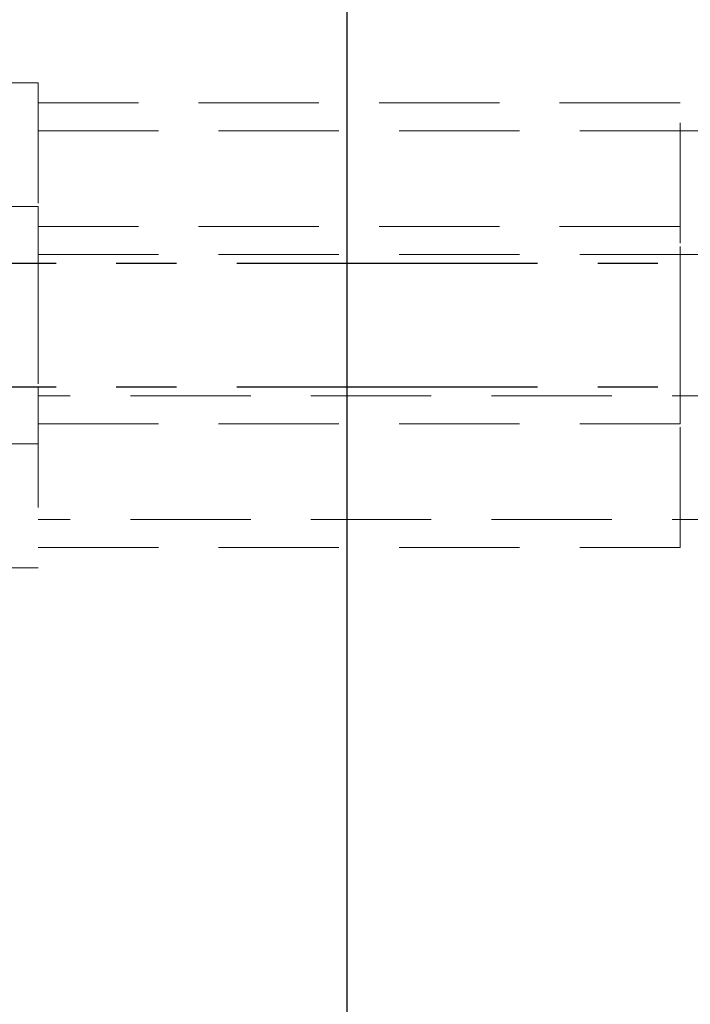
# Model space of a CAD drawing. Header units: millimetres. Extents: x -35 to 321, y -57 to 75.
# Tile 5 of 95: x 96 to 104, y 0 to 13. Entities that reach past the tile are written whole.
import ezdxf

# ---------------------------------------------------------------- set-up
doc = ezdxf.new("R2010")
doc.units = ezdxf.units.MM
doc.linetypes.add('CENTER', pattern=[2, 1.25, -0.25, 0.25, -0.25])
doc.linetypes.add('DASHED', pattern=[0.75, 0.5, -0.25])
for name, color, linetype in [('CL', 1, 'CENTER'), ('DIM', 4, 'Continuous'), ('HID', 2, 'DASHED'), ('OUT', 3, 'Continuous')]:
    doc.layers.add(name, color=color, linetype=linetype)
doc.styles.add('DIM-7', font='SIMPLEX.shx', dxfattribs={"width": 0.7, "bigfont": 'chineset.shx'})
doc.dimstyles.new('CNS', dxfattribs={"dimtxt": 3.5, "dimasz": 2.5, "dimexe": 1, "dimexo": 1.5, "dimgap": 0.09, "dimtad": 0, "dimdsep": 46, "dimtxsty": 'DIM-7', "dimcen": 0.09, "dimclrd": 1, "dimclre": 1, "dimclrt": 4, "dimadec": 0, "dimazin": 0, "dimtfac": 1, "dimtix": 1, "dimtmove": 2, "dimatfit": 3, "dimfxl": 1, "dimtvp": 0.971429, "dimtolj": 1, "dimarcsym": 0})

# ---------------------------------------------------------------- blocks, each defined once
blk = doc.blocks.new('*D2')
at = {"layer": 'DEFPOINTS', "color": 0}
for p in [(68.245, 32), (100, 32), (100, -32)]:
    blk.add_point(p, dxfattribs=at)
at = {"layer": 'DIM', "color": 0, "lineweight": -2}
for p, q in [((98.5, 32), (67.245, 32)), ((68.245, -29.5), (68.245, 29.5)), ((98.5, -32), (67.245, -32))]:
    blk.add_line(p, q, dxfattribs=at)
at = {"layer": 'DIM', "color": 0}
for points in [[(67.829, 29.5), (68.662, 29.5), (68.245, 32)], [(67.829, -29.5), (68.662, -29.5), (68.245, -32)]]:
    blk.add_solid(points, dxfattribs=at)
at = {"layer": 'DIM', "color": 0, "insert": (64.845, 0), "char_height": 3.5, "attachment_point": 5, "rotation": 90, "style": 'DIM-7'}
blk.add_mtext('\\A1;%%C64', dxfattribs=at)

msp = doc.modelspace()

# ---------------------------------------------------------------- linework, layer by layer
at = {"layer": 'CL', "color": 7, "ltscale": 3}
for p, q in [((108.375, 9.576), (88, 9.576)), ((108.375, 8.035), (88, 8.035))]:
    msp.add_line(p, q, dxfattribs=at)
at = {"layer": 'HID', "color": 7, "lineweight": 15, "ltscale": 3}
for p, q in [((96.15, 11.826), (90, 11.826)), ((96.15, 11.826), (96.15, 7.326)), ((104.15, 11.576), (96.15, 11.576)), ((104.15, 7.576), (104.15, 11.576)), ((96.15, 11.226), (105.55, 11.226)), ((96.15, 10.285), (90, 10.285)), ((96.15, 10.285), (96.15, 5.785)), ((104.15, 10.035), (96.15, 10.035)), ((104.15, 6.035), (104.15, 10.035)), ((96.15, 9.685), (105.55, 9.685)), ((105.55, 7.926), (96.15, 7.926)), ((96.15, 7.576), (104.15, 7.576)), ((96.15, 7.326), (90, 7.326)), ((105.55, 6.385), (96.15, 6.385)), ((96.15, 6.035), (104.15, 6.035)), ((96.15, 5.785), (90, 5.785))]:
    msp.add_line(p, q, dxfattribs=at)
at = {"layer": 'OUT', "color": 7, "linetype": 'Continuous'}
msp.add_line((100, 0), (100, 32), dxfattribs=at)

# ---------------------------------------------------------------- dimensions: what is measured, and where the dimension line sits
at = {"layer": 'DIM', "color": 7}
dim = msp.add_linear_dim(base=(68.245, 32), p1=(100, -32), p2=(100, 32), angle=90, text='%%C<>', dimstyle='CNS', override={"dimclrd": 0, "dimclre": 0, "dimclrt": 0}, dxfattribs=at)
dim.commit()
dim.dimension.update_dxf_attribs({"geometry": '*D2', "text_midpoint": (64.845, 0)})

doc.saveas('drawing.dxf')
